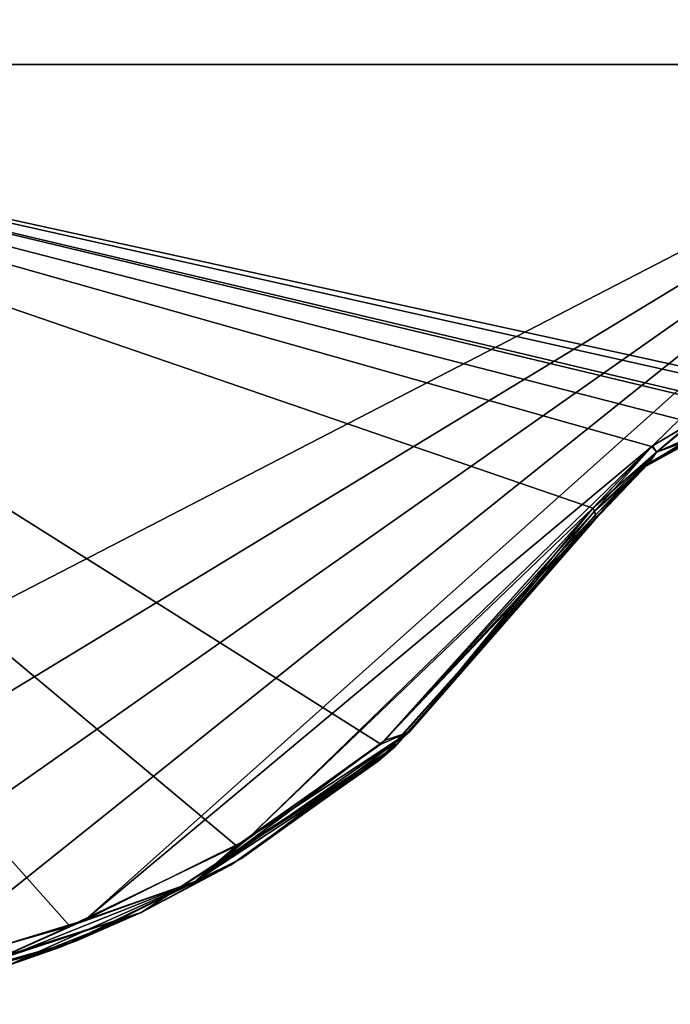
# Model space of a CAD drawing. Header units: millimetres. Extents: x -125 to 125, y -46 to 12.
# Tile 230 of 256: x 91.67 to 94.57, y -38.17 to -33.8. Entities that reach past the tile are written whole.
import ezdxf

# ---------------------------------------------------------------- set-up
doc = ezdxf.new("R2010")
doc.units = ezdxf.units.MM
doc.header["$LTSCALE"] = 26.699852
for name, color, linetype in [('124', 7, 'CONTINUOUS'), ('176', 7, 'CONTINUOUS'), ('182', 7, 'CONTINUOUS'), ('183', 7, 'CONTINUOUS'), ('218', 7, 'CONTINUOUS'), ('219', 7, 'CONTINUOUS'), ('234', 7, 'CONTINUOUS'), ('235', 7, 'CONTINUOUS')]:
    doc.layers.add(name, color=color, linetype=linetype)

msp = doc.modelspace()

# ---------------------------------------------------------------- linework, layer by layer
at = {"layer": '124', "linetype": 'CONTINUOUS'}
for points in [[(94.2282, -36.0234, 80.8797), (93.2654, -37.0937, 81.9374), (94.2282, -36.0234, 79.0555), (94.2282, -36.0234, 80.8797)], [(94.2282, -36.0234, 79.0555), (93.2654, -37.0937, 81.9374), (93.3379, -37.0322, 79.0555), (94.2282, -36.0234, 79.0555)], [(94.2282, -36.0234, -80.8797), (93.3379, -37.0322, -76.3922), (93.2863, -37.0762, -81.9146), (94.2282, -36.0234, -80.8797)], [(94.2282, -36.0234, -40.5197), (93.3379, -37.0322, -40.5197), (94.2282, -36.0234, -50.6411), (94.2282, -36.0234, -40.5197)], [(94.2282, -36.0234, -50.6411), (93.3379, -37.0322, -40.5197), (94.2282, -36.0234, -52.4772), (94.2282, -36.0234, -50.6411)], [(94.2282, -36.0234, -76.3922), (93.3379, -37.0322, -76.3922), (94.2282, -36.0234, -80.8797), (94.2282, -36.0234, -76.3922)], [(93.3379, -37.0322, -76.3922), (94.2282, -36.0234, -76.3922), (93.3379, -37.0322, -64.4347), (93.3379, -37.0322, -76.3922)], [(94.2282, -36.0234, -52.4772), (93.3379, -37.0322, -40.5197), (93.3379, -37.0322, -52.4772), (94.2282, -36.0234, -52.4772)], [(94.2282, -36.0234, -28.5622), (93.3379, -37.0322, -16.6047), (93.3379, -37.0322, -28.5622), (94.2282, -36.0234, -28.5622)], [(94.2282, -36.0234, -16.6047), (93.3379, -37.0322, -4.6471), (93.3379, -37.0322, -16.6047), (94.2282, -36.0234, -16.6047)], [(94.2282, -36.0234, -14.7685), (93.3379, -37.0322, -4.6471), (94.2282, -36.0234, -16.6047), (94.2282, -36.0234, -14.7685)], [(94.2282, -36.0234, -4.6471), (93.3379, -37.0322, -4.6471), (94.2282, -36.0234, -14.7685), (94.2282, -36.0234, -4.6471)], [(94.2282, -36.0234, -16.6047), (93.3379, -37.0322, -16.6047), (94.2282, -36.0234, -26.726), (94.2282, -36.0234, -16.6047)], [(94.2282, -36.0234, -26.726), (93.3379, -37.0322, -16.6047), (94.2282, -36.0234, -28.5622), (94.2282, -36.0234, -26.726)], [(94.2282, -36.0234, -40.5197), (93.3379, -37.0322, -28.5622), (93.3379, -37.0322, -40.5197), (94.2282, -36.0234, -40.5197)], [(94.2282, -36.0234, -4.6471), (93.3379, -37.0322, 7.3104), (93.3379, -37.0322, -4.6471), (94.2282, -36.0234, -4.6471)], [(94.2282, -36.0234, -2.811), (93.3379, -37.0322, 7.3104), (94.2282, -36.0234, -4.6471), (94.2282, -36.0234, -2.811)], [(94.2282, -36.0234, 7.3104), (93.3379, -37.0322, 7.3104), (94.2282, -36.0234, -2.811), (94.2282, -36.0234, 7.3104)], [(94.2282, -36.0234, -28.5622), (93.3379, -37.0322, -28.5622), (94.2282, -36.0234, -38.6835), (94.2282, -36.0234, -28.5622)], [(94.2282, -36.0234, -38.6835), (93.3379, -37.0322, -28.5622), (94.2282, -36.0234, -40.5197), (94.2282, -36.0234, -38.6835)], [(94.2282, -36.0234, 33.0616), (93.3379, -37.0322, 43.1829), (94.2282, -36.0234, 31.2254), (94.2282, -36.0234, 33.0616)], [(94.2282, -36.0234, 43.1829), (93.3379, -37.0322, 43.1829), (94.2282, -36.0234, 33.0616), (94.2282, -36.0234, 43.1829)], [(94.2282, -36.0234, 79.0555), (93.3379, -37.0322, 79.0555), (94.2282, -36.0234, 68.9341), (94.2282, -36.0234, 79.0555)], [(94.2282, -36.0234, 43.1829), (93.3379, -37.0322, 55.1404), (93.3379, -37.0322, 43.1829), (94.2282, -36.0234, 43.1829)], [(94.2282, -36.0234, 55.1404), (93.3379, -37.0322, 67.0979), (93.3379, -37.0322, 55.1404), (94.2282, -36.0234, 55.1404)], [(94.2282, -36.0234, 56.9766), (93.3379, -37.0322, 67.0979), (94.2282, -36.0234, 55.1404), (94.2282, -36.0234, 56.9766)], [(94.2282, -36.0234, 67.0979), (93.3379, -37.0322, 67.0979), (94.2282, -36.0234, 56.9766), (94.2282, -36.0234, 67.0979)], [(94.2282, -36.0234, 55.1404), (93.3379, -37.0322, 55.1404), (94.2282, -36.0234, 45.0191), (94.2282, -36.0234, 55.1404)], [(94.2282, -36.0234, 45.0191), (93.3379, -37.0322, 55.1404), (94.2282, -36.0234, 43.1829), (94.2282, -36.0234, 45.0191)], [(94.2282, -36.0234, 68.9341), (93.3379, -37.0322, 79.0555), (94.2282, -36.0234, 67.0979), (94.2282, -36.0234, 68.9341)], [(94.2282, -36.0234, 67.0979), (93.3379, -37.0322, 79.0555), (93.3379, -37.0322, 67.0979), (94.2282, -36.0234, 67.0979)], [(94.2282, -36.0234, 31.2254), (93.3379, -37.0322, 43.1829), (93.3379, -37.0322, 31.2254), (94.2282, -36.0234, 31.2254)], [(93.3379, -37.0322, -64.4347), (94.2282, -36.0234, -76.3922), (94.2282, -36.0234, -74.5561), (93.3379, -37.0322, -64.4347)], [(94.2282, -36.0234, -52.4772), (93.3379, -37.0322, -52.4772), (94.2282, -36.0234, -62.5986), (94.2282, -36.0234, -52.4772)], [(94.2282, -36.0234, 7.3104), (93.3379, -37.0322, 19.2679), (93.3379, -37.0322, 7.3104), (94.2282, -36.0234, 7.3104)], [(94.2282, -36.0234, -62.5986), (93.3379, -37.0322, -52.4772), (94.2282, -36.0234, -64.4347), (94.2282, -36.0234, -62.5986)], [(94.2282, -36.0234, -64.4347), (93.3379, -37.0322, -52.4772), (93.3379, -37.0322, -64.4347), (94.2282, -36.0234, -64.4347)], [(94.2282, -36.0234, 9.1465), (93.3379, -37.0322, 19.2679), (94.2282, -36.0234, 7.3104), (94.2282, -36.0234, 9.1465)], [(94.2282, -36.0234, 19.2679), (93.3379, -37.0322, 19.2679), (94.2282, -36.0234, 9.1465), (94.2282, -36.0234, 19.2679)], [(94.2282, -36.0234, 19.2679), (93.3379, -37.0322, 31.2254), (93.3379, -37.0322, 19.2679), (94.2282, -36.0234, 19.2679)], [(94.2282, -36.0234, 21.104), (93.3379, -37.0322, 31.2254), (94.2282, -36.0234, 19.2679), (94.2282, -36.0234, 21.104)], [(94.2282, -36.0234, 31.2254), (93.3379, -37.0322, 31.2254), (94.2282, -36.0234, 21.104), (94.2282, -36.0234, 31.2254)], [(94.2282, -36.0234, -64.4347), (93.3379, -37.0322, -64.4347), (94.2282, -36.0234, -74.5561), (94.2282, -36.0234, -64.4347)], [(93.3379, -37.0322, 7.3104), (92.2109, -37.7671, 19.2679), (92.2109, -37.7671, 7.3104), (93.3379, -37.0322, 7.3104)], [(93.3379, -37.0322, -40.5197), (92.2109, -37.7671, -40.5197), (93.3379, -37.0322, -52.4772), (93.3379, -37.0322, -40.5197)], [(93.3379, -37.0322, -76.3922), (93.3379, -37.0322, -64.4347), (92.2109, -37.7671, -64.4347), (93.3379, -37.0322, -76.3922)], [(93.3379, -37.0322, -52.4772), (92.2109, -37.7671, -40.5197), (92.2109, -37.7671, -52.4772), (93.3379, -37.0322, -52.4772)], [(93.3379, -37.0322, -76.3922), (92.2109, -37.7671, -76.3922), (93.2863, -37.0762, -81.9146), (93.3379, -37.0322, -76.3922)], [(92.2109, -37.7671, -76.3922), (93.3379, -37.0322, -76.3922), (92.2109, -37.7671, -64.4347), (92.2109, -37.7671, -76.3922)], [(93.3379, -37.0322, -4.6471), (92.2109, -37.7671, -4.6471), (93.3379, -37.0322, -16.6047), (93.3379, -37.0322, -4.6471)], [(93.3379, -37.0322, -28.5622), (92.2109, -37.7671, -16.6047), (92.2109, -37.7671, -28.5622), (93.3379, -37.0322, -28.5622)], [(93.3379, -37.0322, -16.6047), (92.2109, -37.7671, -4.6471), (92.2109, -37.7671, -16.6047), (93.3379, -37.0322, -16.6047)], [(93.3379, -37.0322, -16.6047), (92.2109, -37.7671, -16.6047), (93.3379, -37.0322, -28.5622), (93.3379, -37.0322, -16.6047)], [(93.3379, -37.0322, -40.5197), (92.2109, -37.7671, -28.5622), (92.2109, -37.7671, -40.5197), (93.3379, -37.0322, -40.5197)], [(93.3379, -37.0322, 7.3104), (92.2109, -37.7671, 7.3104), (93.3379, -37.0322, -4.6471), (93.3379, -37.0322, 7.3104)], [(93.3379, -37.0322, -28.5622), (92.2109, -37.7671, -28.5622), (93.3379, -37.0322, -40.5197), (93.3379, -37.0322, -28.5622)], [(93.3379, -37.0322, -4.6471), (92.2109, -37.7671, 7.3104), (92.2109, -37.7671, -4.6471), (93.3379, -37.0322, -4.6471)], [(93.3379, -37.0322, 43.1829), (92.2109, -37.7671, 55.1404), (92.2109, -37.7671, 43.1829), (93.3379, -37.0322, 43.1829)], [(93.3379, -37.0322, 43.1829), (92.2109, -37.7671, 43.1829), (93.3379, -37.0322, 31.2254), (93.3379, -37.0322, 43.1829)], [(93.3379, -37.0322, 79.0555), (92.6113, -37.5544, 82.6491), (92.2109, -37.7671, 79.0555), (93.3379, -37.0322, 79.0555)], [(93.3379, -37.0322, 67.0979), (92.2109, -37.7671, 67.0979), (93.3379, -37.0322, 55.1404), (93.3379, -37.0322, 67.0979)], [(93.3379, -37.0322, 55.1404), (92.2109, -37.7671, 55.1404), (93.3379, -37.0322, 43.1829), (93.3379, -37.0322, 55.1404)], [(93.3379, -37.0322, 79.0555), (92.2109, -37.7671, 79.0555), (93.3379, -37.0322, 67.0979), (93.3379, -37.0322, 79.0555)], [(93.3379, -37.0322, 67.0979), (92.2109, -37.7671, 79.0555), (92.2109, -37.7671, 67.0979), (93.3379, -37.0322, 67.0979)], [(93.3379, -37.0322, 55.1404), (92.2109, -37.7671, 67.0979), (92.2109, -37.7671, 55.1404), (93.3379, -37.0322, 55.1404)], [(93.3379, -37.0322, 19.2679), (92.2109, -37.7671, 31.2254), (92.2109, -37.7671, 19.2679), (93.3379, -37.0322, 19.2679)], [(93.3379, -37.0322, -52.4772), (92.2109, -37.7671, -52.4772), (93.3379, -37.0322, -64.4347), (93.3379, -37.0322, -52.4772)], [(93.3379, -37.0322, 19.2679), (92.2109, -37.7671, 19.2679), (93.3379, -37.0322, 7.3104), (93.3379, -37.0322, 19.2679)], [(93.3379, -37.0322, -64.4347), (92.2109, -37.7671, -52.4772), (92.2109, -37.7671, -64.4347), (93.3379, -37.0322, -64.4347)], [(93.3379, -37.0322, 31.2254), (92.2109, -37.7671, 43.1829), (92.2109, -37.7671, 31.2254), (93.3379, -37.0322, 31.2254)], [(93.3379, -37.0322, 31.2254), (92.2109, -37.7671, 31.2254), (93.3379, -37.0322, 19.2679), (93.3379, -37.0322, 31.2254)], [(93.2654, -37.0937, 81.9374), (92.6113, -37.5544, 82.6491), (93.3379, -37.0322, 79.0555), (93.2654, -37.0937, 81.9374)], [(93.2863, -37.0762, -81.9146), (92.2109, -37.7671, -76.3922), (92.6571, -37.527, -82.5995), (93.2863, -37.0762, -81.9146)], [(92.6571, -37.527, -82.5995), (92.2109, -37.7671, -76.3922), (91.923, -37.8927, -83.3898), (92.6571, -37.527, -82.5995)], [(92.6113, -37.5544, 82.6491), (91.8549, -37.9193, 83.4625), (92.2109, -37.7671, 79.0555), (92.6113, -37.5544, 82.6491)], [(92.2109, -37.7671, 7.3104), (90.9287, -38.1749, 19.2679), (90.9287, -38.1749, 7.3104), (92.2109, -37.7671, 7.3104)], [(92.2109, -37.7671, -76.3922), (92.2109, -37.7671, -64.4347), (90.9287, -38.1749, -64.4347), (92.2109, -37.7671, -76.3922)], [(92.2109, -37.7671, -52.4772), (90.9287, -38.1749, -40.5197), (90.9287, -38.1749, -52.4772), (92.2109, -37.7671, -52.4772)], [(92.2109, -37.7671, -40.5197), (90.9287, -38.1749, -40.5197), (92.2109, -37.7671, -52.4772), (92.2109, -37.7671, -40.5197)], [(92.2109, -37.7671, -76.3922), (90.9287, -38.1749, -76.3922), (91.923, -37.8927, -83.3898), (92.2109, -37.7671, -76.3922)], [(90.9287, -38.1749, -76.3922), (92.2109, -37.7671, -76.3922), (90.9287, -38.1749, -64.4347), (90.9287, -38.1749, -76.3922)], [(92.2109, -37.7671, -16.6047), (90.9287, -38.1749, -16.6047), (92.2109, -37.7671, -28.5622), (92.2109, -37.7671, -16.6047)], [(92.2109, -37.7671, -28.5622), (90.9287, -38.1749, -16.6047), (90.9287, -38.1749, -28.5622), (92.2109, -37.7671, -28.5622)], [(92.2109, -37.7671, -16.6047), (90.9287, -38.1749, -4.6471), (90.9287, -38.1749, -16.6047), (92.2109, -37.7671, -16.6047)], [(92.2109, -37.7671, -4.6471), (90.9287, -38.1749, -4.6471), (92.2109, -37.7671, -16.6047), (92.2109, -37.7671, -4.6471)], [(92.2109, -37.7671, -28.5622), (90.9287, -38.1749, -28.5622), (92.2109, -37.7671, -40.5197), (92.2109, -37.7671, -28.5622)], [(92.2109, -37.7671, 7.3104), (90.9287, -38.1749, 7.3104), (92.2109, -37.7671, -4.6471), (92.2109, -37.7671, 7.3104)], [(92.2109, -37.7671, -40.5197), (90.9287, -38.1749, -28.5622), (90.9287, -38.1749, -40.5197), (92.2109, -37.7671, -40.5197)], [(92.2109, -37.7671, -4.6471), (90.9287, -38.1749, 7.3104), (90.9287, -38.1749, -4.6471), (92.2109, -37.7671, -4.6471)], [(92.2109, -37.7671, 19.2679), (90.9287, -38.1749, 19.2679), (92.2109, -37.7671, 7.3104), (92.2109, -37.7671, 19.2679)], [(92.2109, -37.7671, 55.1404), (90.9287, -38.1749, 67.0979), (90.9287, -38.1749, 55.1404), (92.2109, -37.7671, 55.1404)], [(92.2109, -37.7671, 43.1829), (90.9287, -38.1749, 55.1404), (90.9287, -38.1749, 43.1829), (92.2109, -37.7671, 43.1829)], [(92.2109, -37.7671, 79.0555), (91.0249, -38.1571, 84.3428), (90.9287, -38.1749, 79.0555), (92.2109, -37.7671, 79.0555)], [(92.2109, -37.7671, 55.1404), (90.9287, -38.1749, 55.1404), (92.2109, -37.7671, 43.1829), (92.2109, -37.7671, 55.1404)], [(92.2109, -37.7671, 79.0555), (90.9287, -38.1749, 79.0555), (92.2109, -37.7671, 67.0979), (92.2109, -37.7671, 79.0555)], [(92.2109, -37.7671, 67.0979), (90.9287, -38.1749, 79.0555), (90.9287, -38.1749, 67.0979), (92.2109, -37.7671, 67.0979)], [(92.2109, -37.7671, 67.0979), (90.9287, -38.1749, 67.0979), (92.2109, -37.7671, 55.1404), (92.2109, -37.7671, 67.0979)], [(92.2109, -37.7671, 19.2679), (90.9287, -38.1749, 31.2254), (90.9287, -38.1749, 19.2679), (92.2109, -37.7671, 19.2679)], [(92.2109, -37.7671, -64.4347), (90.9287, -38.1749, -52.4772), (90.9287, -38.1749, -64.4347), (92.2109, -37.7671, -64.4347)], [(92.2109, -37.7671, -52.4772), (90.9287, -38.1749, -52.4772), (92.2109, -37.7671, -64.4347), (92.2109, -37.7671, -52.4772)], [(92.2109, -37.7671, 31.2254), (90.9287, -38.1749, 43.1829), (90.9287, -38.1749, 31.2254), (92.2109, -37.7671, 31.2254)], [(92.2109, -37.7671, 43.1829), (90.9287, -38.1749, 43.1829), (92.2109, -37.7671, 31.2254), (92.2109, -37.7671, 43.1829)], [(92.2109, -37.7671, 31.2254), (90.9287, -38.1749, 31.2254), (92.2109, -37.7671, 19.2679), (92.2109, -37.7671, 31.2254)], [(91.6108, -38.0056, 83.7228), (91.0249, -38.1571, 84.3428), (92.2109, -37.7671, 79.0555), (91.6108, -38.0056, 83.7228)], [(91.8549, -37.9193, 83.4625), (91.6108, -38.0056, 83.7228), (92.2109, -37.7671, 79.0555), (91.8549, -37.9193, 83.4625)], [(91.923, -37.8927, -83.3898), (90.9287, -38.1749, -76.3922), (91.6108, -38.0055, -83.7228), (91.923, -37.8927, -83.3898)]]:
    msp.add_3dface(points, dxfattribs=at)
at = {"layer": '176', "linetype": 'CONTINUOUS'}
for points in [[(94.7253, -35.6359, 33.0616), (94.4454, -35.7894, 45.0191), (94.4454, -35.7894, 33.0616), (94.7253, -35.6359, 33.0616)], [(94.7253, -35.6359, 9.1465), (94.4454, -35.7894, 21.104), (94.4454, -35.7894, 9.1465), (94.7253, -35.6359, 9.1465)], [(94.7253, -35.6359, 9.1465), (94.4454, -35.7894, 9.1465), (94.7253, -35.6359, -2.811), (94.7253, -35.6359, 9.1465)], [(94.7253, -35.6359, 21.104), (94.4454, -35.7894, 21.104), (94.7253, -35.6359, 9.1465), (94.7253, -35.6359, 21.104)], [(94.7253, -35.6359, -74.5561), (94.7253, -35.6359, -62.5986), (94.4454, -35.7894, -62.5986), (94.7253, -35.6359, -74.5561)], [(94.4454, -35.7894, -74.5561), (94.7253, -35.6359, -74.5561), (94.4454, -35.7894, -62.5986), (94.4454, -35.7894, -74.5561)], [(94.7253, -35.6359, -74.5561), (94.4454, -35.7894, -74.5561), (94.6382, -35.6715, -80.3621), (94.7253, -35.6359, -74.5561)], [(94.7253, -35.6359, -2.811), (94.4454, -35.7894, 9.1465), (94.4454, -35.7894, -2.811), (94.7253, -35.6359, -2.811)], [(94.7253, -35.6359, 68.9341), (94.4646, -35.7748, 80.5833), (94.4454, -35.7894, 68.9341), (94.7253, -35.6359, 68.9341)], [(94.7253, -35.6359, -26.726), (94.4454, -35.7894, -14.7685), (94.4454, -35.7894, -26.726), (94.7253, -35.6359, -26.726)], [(94.7253, -35.6359, -14.7685), (94.4454, -35.7894, -14.7685), (94.7253, -35.6359, -26.726), (94.7253, -35.6359, -14.7685)], [(94.7253, -35.6359, 33.0616), (94.4454, -35.7894, 33.0616), (94.7253, -35.6359, 21.104), (94.7253, -35.6359, 33.0616)], [(94.7253, -35.6359, 21.104), (94.4454, -35.7894, 33.0616), (94.4454, -35.7894, 21.104), (94.7253, -35.6359, 21.104)], [(94.7253, -35.6359, -26.726), (94.4454, -35.7894, -26.726), (94.7253, -35.6359, -38.6835), (94.7253, -35.6359, -26.726)], [(94.7253, -35.6359, -14.7685), (94.4454, -35.7894, -2.811), (94.4454, -35.7894, -14.7685), (94.7253, -35.6359, -14.7685)], [(94.7253, -35.6359, -2.811), (94.4454, -35.7894, -2.811), (94.7253, -35.6359, -14.7685), (94.7253, -35.6359, -2.811)], [(94.7253, -35.6359, 45.0191), (94.4454, -35.7894, 56.9766), (94.4454, -35.7894, 45.0191), (94.7253, -35.6359, 45.0191)], [(94.7253, -35.6359, 56.9766), (94.4454, -35.7894, 56.9766), (94.7253, -35.6359, 45.0191), (94.7253, -35.6359, 56.9766)], [(94.7253, -35.6359, -38.6835), (94.4454, -35.7894, -38.6835), (94.7253, -35.6359, -50.6411), (94.7253, -35.6359, -38.6835)], [(94.7253, -35.6359, -50.6411), (94.4454, -35.7894, -38.6835), (94.4454, -35.7894, -50.6411), (94.7253, -35.6359, -50.6411)], [(94.7253, -35.6359, 68.9341), (94.4454, -35.7894, 68.9341), (94.7253, -35.6359, 56.9766), (94.7253, -35.6359, 68.9341)], [(94.7253, -35.6359, 56.9766), (94.4454, -35.7894, 68.9341), (94.4454, -35.7894, 56.9766), (94.7253, -35.6359, 56.9766)], [(94.7253, -35.6359, -38.6835), (94.4454, -35.7894, -26.726), (94.4454, -35.7894, -38.6835), (94.7253, -35.6359, -38.6835)], [(94.7253, -35.6359, -50.6411), (94.4454, -35.7894, -50.6411), (94.7253, -35.6359, -62.5986), (94.7253, -35.6359, -50.6411)], [(94.7253, -35.6359, -62.5986), (94.4454, -35.7894, -50.6411), (94.4454, -35.7894, -62.5986), (94.7253, -35.6359, -62.5986)], [(94.7253, -35.6359, 45.0191), (94.4454, -35.7894, 45.0191), (94.7253, -35.6359, 33.0616), (94.7253, -35.6359, 45.0191)], [(94.6268, -35.6769, 80.3767), (94.4646, -35.7748, 80.5833), (94.7253, -35.6359, 68.9341), (94.6268, -35.6769, 80.3767)], [(94.6382, -35.6715, -80.3621), (94.4454, -35.7894, -74.5561), (94.4685, -35.772, -80.5784), (94.6382, -35.6715, -80.3621)], [(94.4454, -35.7894, -74.5561), (94.2282, -36.0234, -74.5561), (94.4685, -35.772, -80.5784), (94.4454, -35.7894, -74.5561)], [(94.2282, -36.0234, -74.5561), (94.2282, -36.0234, -76.3922), (94.4685, -35.772, -80.5784), (94.2282, -36.0234, -74.5561)], [(94.2282, -36.0234, -76.3922), (94.2282, -36.0234, -80.8797), (94.4685, -35.772, -80.5784), (94.2282, -36.0234, -76.3922)], [(94.4646, -35.7748, 80.5833), (94.2282, -36.0234, 80.8797), (94.4454, -35.7894, 68.9341), (94.4646, -35.7748, 80.5833)], [(94.2282, -36.0234, 80.8797), (94.2282, -36.0234, 79.0555), (94.4454, -35.7894, 68.9341), (94.2282, -36.0234, 80.8797)], [(94.2282, -36.0234, -50.6411), (94.2282, -36.0234, -52.4772), (94.4454, -35.7894, -62.5986), (94.2282, -36.0234, -50.6411)], [(94.2282, -36.0234, -38.6835), (94.2282, -36.0234, -40.5197), (94.4454, -35.7894, -50.6411), (94.2282, -36.0234, -38.6835)], [(94.2282, -36.0234, -26.726), (94.2282, -36.0234, -28.5622), (94.4454, -35.7894, -38.6835), (94.2282, -36.0234, -26.726)], [(94.4454, -35.7894, -50.6411), (94.2282, -36.0234, -50.6411), (94.4454, -35.7894, -62.5986), (94.4454, -35.7894, -50.6411)], [(94.2282, -36.0234, -52.4772), (94.2282, -36.0234, -62.5986), (94.4454, -35.7894, -62.5986), (94.2282, -36.0234, -52.4772)], [(94.2282, -36.0234, 79.0555), (94.2282, -36.0234, 68.9341), (94.4454, -35.7894, 68.9341), (94.2282, -36.0234, 79.0555)], [(94.2282, -36.0234, -28.5622), (94.2282, -36.0234, -38.6835), (94.4454, -35.7894, -38.6835), (94.2282, -36.0234, -28.5622)], [(94.4454, -35.7894, -38.6835), (94.2282, -36.0234, -38.6835), (94.4454, -35.7894, -50.6411), (94.4454, -35.7894, -38.6835)], [(94.2282, -36.0234, -40.5197), (94.2282, -36.0234, -50.6411), (94.4454, -35.7894, -50.6411), (94.2282, -36.0234, -40.5197)], [(94.4454, -35.7894, -26.726), (94.2282, -36.0234, -26.726), (94.4454, -35.7894, -38.6835), (94.4454, -35.7894, -26.726)], [(94.2282, -36.0234, 19.2679), (94.2282, -36.0234, 9.1465), (94.4454, -35.7894, 9.1465), (94.2282, -36.0234, 19.2679)], [(94.2282, -36.0234, 9.1465), (94.2282, -36.0234, 7.3104), (94.4454, -35.7894, -2.811), (94.2282, -36.0234, 9.1465)], [(94.4454, -35.7894, 9.1465), (94.2282, -36.0234, 9.1465), (94.4454, -35.7894, -2.811), (94.4454, -35.7894, 9.1465)], [(94.2282, -36.0234, 7.3104), (94.2282, -36.0234, -2.811), (94.4454, -35.7894, -2.811), (94.2282, -36.0234, 7.3104)], [(94.2282, -36.0234, -2.811), (94.2282, -36.0234, -4.6471), (94.4454, -35.7894, -14.7685), (94.2282, -36.0234, -2.811)], [(94.4454, -35.7894, -2.811), (94.2282, -36.0234, -2.811), (94.4454, -35.7894, -14.7685), (94.4454, -35.7894, -2.811)], [(94.2282, -36.0234, -4.6471), (94.2282, -36.0234, -14.7685), (94.4454, -35.7894, -14.7685), (94.2282, -36.0234, -4.6471)], [(94.2282, -36.0234, -14.7685), (94.2282, -36.0234, -16.6047), (94.4454, -35.7894, -26.726), (94.2282, -36.0234, -14.7685)], [(94.4454, -35.7894, -14.7685), (94.2282, -36.0234, -14.7685), (94.4454, -35.7894, -26.726), (94.4454, -35.7894, -14.7685)], [(94.2282, -36.0234, -16.6047), (94.2282, -36.0234, -26.726), (94.4454, -35.7894, -26.726), (94.2282, -36.0234, -16.6047)], [(94.2282, -36.0234, -62.5986), (94.2282, -36.0234, -64.4347), (94.4454, -35.7894, -74.5561), (94.2282, -36.0234, -62.5986)], [(94.2282, -36.0234, -62.5986), (94.4454, -35.7894, -74.5561), (94.4454, -35.7894, -62.5986), (94.2282, -36.0234, -62.5986)], [(94.2282, -36.0234, -64.4347), (94.2282, -36.0234, -74.5561), (94.4454, -35.7894, -74.5561), (94.2282, -36.0234, -64.4347)], [(94.2282, -36.0234, 68.9341), (94.2282, -36.0234, 67.0979), (94.4454, -35.7894, 56.9766), (94.2282, -36.0234, 68.9341)], [(94.4454, -35.7894, 68.9341), (94.2282, -36.0234, 68.9341), (94.4454, -35.7894, 56.9766), (94.4454, -35.7894, 68.9341)], [(94.2282, -36.0234, 67.0979), (94.2282, -36.0234, 56.9766), (94.4454, -35.7894, 56.9766), (94.2282, -36.0234, 67.0979)], [(94.2282, -36.0234, 56.9766), (94.2282, -36.0234, 55.1404), (94.4454, -35.7894, 45.0191), (94.2282, -36.0234, 56.9766)], [(94.4454, -35.7894, 56.9766), (94.2282, -36.0234, 56.9766), (94.4454, -35.7894, 45.0191), (94.4454, -35.7894, 56.9766)], [(94.2282, -36.0234, 55.1404), (94.2282, -36.0234, 45.0191), (94.4454, -35.7894, 45.0191), (94.2282, -36.0234, 55.1404)], [(94.2282, -36.0234, 45.0191), (94.2282, -36.0234, 43.1829), (94.4454, -35.7894, 33.0616), (94.2282, -36.0234, 45.0191)], [(94.4454, -35.7894, 45.0191), (94.2282, -36.0234, 45.0191), (94.4454, -35.7894, 33.0616), (94.4454, -35.7894, 45.0191)], [(94.2282, -36.0234, 43.1829), (94.2282, -36.0234, 33.0616), (94.4454, -35.7894, 33.0616), (94.2282, -36.0234, 43.1829)], [(94.2282, -36.0234, 33.0616), (94.2282, -36.0234, 31.2254), (94.4454, -35.7894, 21.104), (94.2282, -36.0234, 33.0616)], [(94.4454, -35.7894, 33.0616), (94.2282, -36.0234, 33.0616), (94.4454, -35.7894, 21.104), (94.4454, -35.7894, 33.0616)], [(94.2282, -36.0234, 31.2254), (94.2282, -36.0234, 21.104), (94.4454, -35.7894, 21.104), (94.2282, -36.0234, 31.2254)], [(94.2282, -36.0234, 21.104), (94.2282, -36.0234, 19.2679), (94.4454, -35.7894, 9.1465), (94.2282, -36.0234, 21.104)], [(94.4454, -35.7894, 21.104), (94.2282, -36.0234, 21.104), (94.4454, -35.7894, 9.1465), (94.4454, -35.7894, 21.104)]]:
    msp.add_3dface(points, dxfattribs=at)
at = {"layer": '182', "color": 7, "linetype": 'CONTINUOUS'}
for points in [[(96.2217, -33.9986, -78.6102), (88.4848, -33.9986, -87.2274), (90.0753, -22.0429, -85.8867), (96.2217, -33.9986, -78.6102)], [(97.8315, -22.0429, -76.9355), (96.2217, -33.9986, -78.6102), (90.0753, -22.0429, -85.8867), (97.8315, -22.0429, -76.9355)], [(88.4848, -33.9986, -87.2274), (96.2217, -33.9986, -78.6102), (88.6347, -37.9144, -86.9775), (88.4848, -33.9986, -87.2274)], [(88.6347, -37.9144, -86.9775), (96.2217, -33.9986, -78.6102), (89.4534, -38.1028, -86.1306), (88.6347, -37.9144, -86.9775)], [(89.4534, -38.1028, -86.1306), (96.2217, -33.9986, -78.6102), (90.308, -38.1484, -85.233), (89.4534, -38.1028, -86.1306)], [(90.308, -38.1484, -85.233), (96.2217, -33.9986, -78.6102), (91.1579, -38.0447, -84.326), (90.308, -38.1484, -85.233)], [(91.1579, -38.0447, -84.326), (96.2217, -33.9986, -78.6102), (91.9599, -37.8016, -83.4569), (91.1579, -38.0447, -84.326)], [(91.9599, -37.8016, -83.4569), (96.2217, -33.9986, -78.6102), (94.4854, -35.6931, -80.6433), (91.9599, -37.8016, -83.4569)], [(94.4854, -35.6931, -80.6433), (96.2217, -33.9986, -78.6102), (94.6723, -35.5826, -80.4268), (94.4854, -35.6931, -80.6433)], [(92.68, -37.4432, -82.666), (91.9599, -37.8016, -83.4569), (94.4854, -35.6931, -80.6433), (92.68, -37.4432, -82.666)], [(94.2208, -35.9696, -80.9448), (92.68, -37.4432, -82.666), (94.4854, -35.6931, -80.6433), (94.2208, -35.9696, -80.9448)], [(93.2971, -37.0014, -81.9806), (92.68, -37.4432, -82.666), (94.2208, -35.9696, -80.9448), (93.2971, -37.0014, -81.9806)]]:
    msp.add_3dface(points, dxfattribs=at)
at = {"layer": '183', "color": 7, "linetype": 'CONTINUOUS'}
for points in [[(88.4824, -33.9986, 87.2299), (96.2196, -33.9986, 78.6128), (90.0753, -22.0429, 85.8867), (88.4824, -33.9986, 87.2299)], [(90.0753, -22.0429, 85.8867), (96.2196, -33.9986, 78.6128), (97.8315, -22.0429, 76.9355), (90.0753, -22.0429, 85.8867)], [(94.6597, -35.5886, 80.4415), (88.4824, -33.9986, 87.2299), (94.4811, -35.6962, 80.6482), (94.6597, -35.5886, 80.4415)], [(94.8407, -35.5204, 80.2298), (88.4824, -33.9986, 87.2299), (94.6597, -35.5886, 80.4415), (94.8407, -35.5204, 80.2298)], [(94.8707, -35.5125, 80.1945), (88.4824, -33.9986, 87.2299), (94.8407, -35.5204, 80.2298), (94.8707, -35.5125, 80.1945)], [(95.1052, -35.4803, 79.9171), (88.4824, -33.9986, 87.2299), (94.8707, -35.5125, 80.1945), (95.1052, -35.4803, 79.9171)], [(95.3471, -35.5002, 79.6279), (88.4824, -33.9986, 87.2299), (95.1052, -35.4803, 79.9171), (95.3471, -35.5002, 79.6279)], [(96.2196, -33.9986, 78.6128), (88.4824, -33.9986, 87.2299), (95.3471, -35.5002, 79.6279), (96.2196, -33.9986, 78.6128)], [(91.8932, -37.8277, 83.5297), (88.4824, -33.9986, 87.2299), (91.0791, -38.0607, 84.4107), (91.8932, -37.8277, 83.5297)], [(92.635, -37.4701, 82.7157), (88.4824, -33.9986, 87.2299), (91.8932, -37.8277, 83.5297), (92.635, -37.4701, 82.7157)], [(93.2766, -37.0185, 82.0034), (88.4824, -33.9986, 87.2299), (92.635, -37.4701, 82.7157), (93.2766, -37.0185, 82.0034)], [(94.2208, -35.9696, 80.9448), (88.4824, -33.9986, 87.2299), (93.2766, -37.0185, 82.0034), (94.2208, -35.9696, 80.9448)], [(94.4811, -35.6962, 80.6482), (88.4824, -33.9986, 87.2299), (94.2208, -35.9696, 80.9448), (94.4811, -35.6962, 80.6482)]]:
    msp.add_3dface(points, dxfattribs=at)
at = {"layer": '218', "linetype": 'CONTINUOUS'}
for points in [[(94.2208, -35.9696, 80.9448), (93.2766, -37.0185, 82.0034), (94.2283, -35.9838, 80.9326), (94.2208, -35.9696, 80.9448)], [(94.2283, -35.9838, 80.9326), (93.2766, -37.0185, 82.0034), (94.2328, -35.9995, 80.9156), (94.2283, -35.9838, 80.9326)], [(93.2766, -37.0185, 82.0034), (94.2325, -36.0127, 80.8977), (94.2328, -35.9995, 80.9156), (93.2766, -37.0185, 82.0034)], [(93.2766, -37.0185, 82.0034), (93.4031, -36.9658, 81.8287), (94.2325, -36.0127, 80.8977), (93.2766, -37.0185, 82.0034)], [(93.4031, -36.9658, 81.8287), (94.2282, -36.0234, 80.8797), (94.2325, -36.0127, 80.8977), (93.4031, -36.9658, 81.8287)], [(93.2654, -37.0937, 81.9374), (94.2282, -36.0234, 80.8797), (93.4031, -36.9658, 81.8287), (93.2654, -37.0937, 81.9374)], [(92.4516, -37.6292, 82.8849), (93.2654, -37.0937, 81.9374), (93.4031, -36.9658, 81.8287), (92.4516, -37.6292, 82.8849)], [(92.635, -37.4701, 82.7157), (92.4516, -37.6292, 82.8849), (93.4031, -36.9658, 81.8287), (92.635, -37.4701, 82.7157)], [(93.2766, -37.0185, 82.0034), (92.635, -37.4701, 82.7157), (93.4031, -36.9658, 81.8287), (93.2766, -37.0185, 82.0034)], [(92.6113, -37.5544, 82.6491), (93.2654, -37.0937, 81.9374), (92.4516, -37.6292, 82.8849), (92.6113, -37.5544, 82.6491)], [(92.635, -37.4701, 82.7157), (91.8932, -37.8277, 83.5297), (92.4516, -37.6292, 82.8849), (92.635, -37.4701, 82.7157)], [(91.8549, -37.9193, 83.4625), (92.6113, -37.5544, 82.6491), (92.4516, -37.6292, 82.8849), (91.8549, -37.9193, 83.4625)], [(91.4286, -38.0369, 84.0014), (91.8549, -37.9193, 83.4625), (92.4516, -37.6292, 82.8849), (91.4286, -38.0369, 84.0014)], [(91.8932, -37.8277, 83.5297), (91.4286, -38.0369, 84.0014), (92.4516, -37.6292, 82.8849), (91.8932, -37.8277, 83.5297)], [(91.8932, -37.8277, 83.5297), (91.0791, -38.0607, 84.4107), (91.4286, -38.0369, 84.0014), (91.8932, -37.8277, 83.5297)], [(91.6108, -38.0056, 83.7228), (91.8549, -37.9193, 83.4625), (91.4286, -38.0369, 84.0014), (91.6108, -38.0056, 83.7228)]]:
    msp.add_3dface(points, dxfattribs=at)
at = {"layer": '219', "linetype": 'CONTINUOUS'}
for points in [[(94.6597, -35.5886, 80.4415), (94.4811, -35.6962, 80.6482), (94.5035, -35.7202, 80.6075), (94.6597, -35.5886, 80.4415)], [(94.6597, -35.5886, 80.4415), (94.5035, -35.7202, 80.6075), (94.8072, -35.587, 80.2354), (94.6597, -35.5886, 80.4415)], [(94.5035, -35.7202, 80.6075), (94.6268, -35.6769, 80.3767), (94.8072, -35.587, 80.2354), (94.5035, -35.7202, 80.6075)], [(94.4811, -35.6962, 80.6482), (94.2208, -35.9696, 80.9448), (94.5035, -35.7202, 80.6075), (94.4811, -35.6962, 80.6482)], [(94.4646, -35.7748, 80.5833), (94.6268, -35.6769, 80.3767), (94.5035, -35.7202, 80.6075), (94.4646, -35.7748, 80.5833)], [(94.2208, -35.9696, 80.9448), (94.2283, -35.9838, 80.9326), (94.5035, -35.7202, 80.6075), (94.2208, -35.9696, 80.9448)], [(94.2283, -35.9838, 80.9326), (94.4646, -35.7748, 80.5833), (94.5035, -35.7202, 80.6075), (94.2283, -35.9838, 80.9326)], [(94.2282, -36.0234, 80.8797), (94.4646, -35.7748, 80.5833), (94.2325, -36.0127, 80.8977), (94.2282, -36.0234, 80.8797)], [(94.4646, -35.7748, 80.5833), (94.2283, -35.9838, 80.9326), (94.2328, -35.9995, 80.9156), (94.4646, -35.7748, 80.5833)], [(94.2325, -36.0127, 80.8977), (94.4646, -35.7748, 80.5833), (94.2328, -35.9995, 80.9156), (94.2325, -36.0127, 80.8977)]]:
    msp.add_3dface(points, dxfattribs=at)
at = {"layer": '234', "linetype": 'CONTINUOUS'}
for points in [[(94.4854, -35.6931, -80.6433), (94.6723, -35.5826, -80.4268), (94.5035, -35.7202, -80.6075), (94.4854, -35.6931, -80.6433)], [(94.6723, -35.5826, -80.4268), (94.8072, -35.587, -80.2354), (94.5035, -35.7202, -80.6075), (94.6723, -35.5826, -80.4268)], [(94.8072, -35.587, -80.2354), (94.6382, -35.6715, -80.3621), (94.5035, -35.7202, -80.6075), (94.8072, -35.587, -80.2354)], [(94.2208, -35.9696, -80.9448), (94.4854, -35.6931, -80.6433), (94.2283, -35.9838, -80.9326), (94.2208, -35.9696, -80.9448)], [(94.4854, -35.6931, -80.6433), (94.5035, -35.7202, -80.6075), (94.2283, -35.9838, -80.9326), (94.4854, -35.6931, -80.6433)], [(94.6382, -35.6715, -80.3621), (94.4685, -35.772, -80.5784), (94.5035, -35.7202, -80.6075), (94.6382, -35.6715, -80.3621)], [(94.5035, -35.7202, -80.6075), (94.2282, -36.0234, -80.8797), (94.2325, -36.0127, -80.8977), (94.5035, -35.7202, -80.6075)], [(94.4685, -35.772, -80.5784), (94.2282, -36.0234, -80.8797), (94.5035, -35.7202, -80.6075), (94.4685, -35.772, -80.5784)], [(94.2283, -35.9838, -80.9326), (94.5035, -35.7202, -80.6075), (94.2328, -35.9995, -80.9156), (94.2283, -35.9838, -80.9326)], [(94.2328, -35.9995, -80.9156), (94.5035, -35.7202, -80.6075), (94.2325, -36.0127, -80.8977), (94.2328, -35.9995, -80.9156)]]:
    msp.add_3dface(points, dxfattribs=at)
at = {"layer": '235', "linetype": 'CONTINUOUS'}
for points in [[(93.2971, -37.0014, -81.9806), (94.2208, -35.9696, -80.9448), (93.4031, -36.9658, -81.8287), (93.2971, -37.0014, -81.9806)], [(94.2208, -35.9696, -80.9448), (94.2283, -35.9838, -80.9326), (93.4031, -36.9658, -81.8287), (94.2208, -35.9696, -80.9448)], [(94.2325, -36.0127, -80.8977), (93.2863, -37.0762, -81.9146), (93.4031, -36.9658, -81.8287), (94.2325, -36.0127, -80.8977)], [(94.2282, -36.0234, -80.8797), (93.2863, -37.0762, -81.9146), (94.2325, -36.0127, -80.8977), (94.2282, -36.0234, -80.8797)], [(94.2283, -35.9838, -80.9326), (94.2328, -35.9995, -80.9156), (93.4031, -36.9658, -81.8287), (94.2283, -35.9838, -80.9326)], [(94.2328, -35.9995, -80.9156), (94.2325, -36.0127, -80.8977), (93.4031, -36.9658, -81.8287), (94.2328, -35.9995, -80.9156)], [(93.2971, -37.0014, -81.9806), (93.4031, -36.9658, -81.8287), (92.4516, -37.6292, -82.8849), (93.2971, -37.0014, -81.9806)], [(93.4031, -36.9658, -81.8287), (92.6571, -37.527, -82.5995), (92.4516, -37.6292, -82.8849), (93.4031, -36.9658, -81.8287)], [(93.2863, -37.0762, -81.9146), (92.6571, -37.527, -82.5995), (93.4031, -36.9658, -81.8287), (93.2863, -37.0762, -81.9146)], [(92.68, -37.4432, -82.666), (93.2971, -37.0014, -81.9806), (92.4516, -37.6292, -82.8849), (92.68, -37.4432, -82.666)], [(91.9599, -37.8016, -83.4569), (92.68, -37.4432, -82.666), (92.4516, -37.6292, -82.8849), (91.9599, -37.8016, -83.4569)], [(92.6571, -37.527, -82.5995), (91.923, -37.8927, -83.3898), (92.4516, -37.6292, -82.8849), (92.6571, -37.527, -82.5995)], [(91.9599, -37.8016, -83.4569), (92.4516, -37.6292, -82.8849), (91.4286, -38.0369, -84.0014), (91.9599, -37.8016, -83.4569)], [(92.4516, -37.6292, -82.8849), (91.6108, -38.0055, -83.7228), (91.4286, -38.0369, -84.0014), (92.4516, -37.6292, -82.8849)], [(91.923, -37.8927, -83.3898), (91.6108, -38.0055, -83.7228), (92.4516, -37.6292, -82.8849), (91.923, -37.8927, -83.3898)], [(91.1579, -38.0447, -84.326), (91.9599, -37.8016, -83.4569), (91.4286, -38.0369, -84.0014), (91.1579, -38.0447, -84.326)]]:
    msp.add_3dface(points, dxfattribs=at)

doc.saveas('drawing.dxf')
